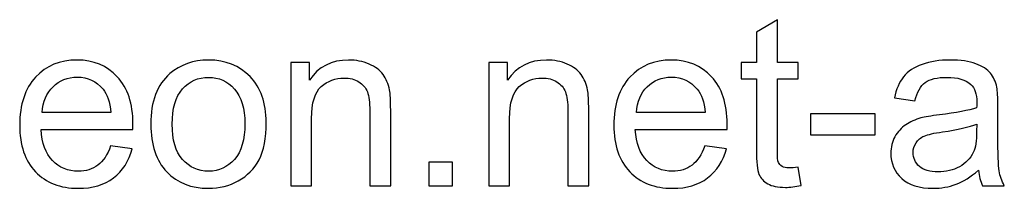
# Model space of a CAD drawing. Header units: centimetres. Extents: x -10 to 15.9, y -10.7 to 11.5.
# Tile 31 of 47: x 8.4 to 11.9, y -10.7 to -10.1. Entities that reach past the tile are written whole.
import ezdxf

# ---------------------------------------------------------------- set-up
doc = ezdxf.new("R2010")
doc.units = ezdxf.units.CM
doc.header["$MEASUREMENT"] = 0
doc.layers.add('Layer 1', color=7, linetype='Continuous')

msp = doc.modelspace()

# ---------------------------------------------------------------- linework, layer by layer
at = {"layer": 'Layer 1', "color": 250}
for points, knots in [([(11.15486, -10.62017), (11.15486, -10.62017), (11.16502, -10.68592), (11.16502, -10.68592), (11.16502, -10.68592), (11.14414, -10.6903), (11.12537, -10.69256), (11.109, -10.69256), (11.109, -10.69256), (11.08205, -10.69256), (11.06117, -10.68832), (11.04621, -10.67972), (11.04621, -10.67972), (11.03139, -10.67111), (11.02095, -10.65996), (11.01488, -10.64599), (11.01488, -10.64599), (11.00881, -10.63202), (11.00585, -10.60267), (11.00585, -10.55794), (11.00585, -10.55794), (11.00585, -10.55794), (11.00585, -10.30478), (11.00585, -10.30478), (11.00585, -10.30478), (11.00585, -10.30478), (10.95082, -10.30478), (10.95082, -10.30478), (10.95082, -10.30478), (10.95082, -10.30478), (10.95082, -10.24721), (10.95082, -10.24721), (10.95082, -10.24721), (10.95082, -10.24721), (11.00585, -10.24721), (11.00585, -10.24721), (11.00585, -10.24721), (11.00585, -10.24721), (11.00585, -10.13855), (11.00585, -10.13855), (11.00585, -10.13855), (11.00585, -10.13855), (11.08036, -10.09382), (11.08036, -10.09382), (11.08036, -10.09382), (11.08036, -10.09382), (11.08036, -10.24721), (11.08036, -10.24721), (11.08036, -10.24721), (11.08036, -10.24721), (11.15486, -10.24721), (11.15486, -10.24721), (11.15486, -10.24721), (11.15486, -10.24721), (11.15486, -10.30478), (11.15486, -10.30478), (11.15486, -10.30478), (11.15486, -10.30478), (11.08036, -10.30478), (11.08036, -10.30478), (11.08036, -10.30478), (11.08036, -10.30478), (11.08036, -10.56217), (11.08036, -10.56217), (11.08036, -10.56217), (11.08036, -10.58348), (11.08163, -10.59717), (11.08431, -10.60323), (11.08431, -10.60323), (11.08685, -10.6093), (11.09108, -10.6141), (11.09701, -10.61777), (11.09701, -10.61777), (11.10294, -10.6213), (11.1114, -10.62313), (11.12241, -10.62313), (11.12241, -10.62313), (11.13059, -10.62313), (11.14146, -10.62214), (11.15486, -10.62017)], [0, 0, 0, 0, 0.047619, 0.047619, 0.047619, 0.047619, 0.0952381, 0.0952381, 0.0952381, 0.0952381, 0.1428571, 0.1428571, 0.1428571, 0.1428571, 0.1904762, 0.1904762, 0.1904762, 0.1904762, 0.2380952, 0.2380952, 0.2380952, 0.2380952, 0.2857143, 0.2857143, 0.2857143, 0.2857143, 0.3333333, 0.3333333, 0.3333333, 0.3333333, 0.3809524, 0.3809524, 0.3809524, 0.3809524, 0.4285714, 0.4285714, 0.4285714, 0.4285714, 0.4761905, 0.4761905, 0.4761905, 0.4761905, 0.5238095, 0.5238095, 0.5238095, 0.5238095, 0.5714286, 0.5714286, 0.5714286, 0.5714286, 0.6190476, 0.6190476, 0.6190476, 0.6190476, 0.6666667, 0.6666667, 0.6666667, 0.6666667, 0.7142857, 0.7142857, 0.7142857, 0.7142857, 0.7619048, 0.7619048, 0.7619048, 0.7619048, 0.8095238, 0.8095238, 0.8095238, 0.8095238, 0.8571429, 0.8571429, 0.8571429, 0.8571429, 0.9047619, 0.9047619, 0.9047619, 0.9047619, 1, 1, 1, 1]), ([(8.70319, -10.54439), (8.70319, -10.54439), (8.78024, -10.55455), (8.78024, -10.55455), (8.78024, -10.55455), (8.76824, -10.59928), (8.74581, -10.63414), (8.71307, -10.65883), (8.71307, -10.65883), (8.68033, -10.68353), (8.63856, -10.69594), (8.58762, -10.69594), (8.58762, -10.69594), (8.52356, -10.69594), (8.47276, -10.67619), (8.43522, -10.63668), (8.43522, -10.63668), (8.39768, -10.59731), (8.37892, -10.54185), (8.37892, -10.47059), (8.37892, -10.47059), (8.37892, -10.39693), (8.39783, -10.33964), (8.43578, -10.299), (8.43578, -10.299), (8.47374, -10.25821), (8.52299, -10.23789), (8.58353, -10.23789), (8.58353, -10.23789), (8.64209, -10.23789), (8.68993, -10.25779), (8.72704, -10.29773), (8.72704, -10.29773), (8.76415, -10.33766), (8.78278, -10.39382), (8.78278, -10.46621), (8.78278, -10.46621), (8.78278, -10.47059), (8.78264, -10.47722), (8.78236, -10.48597), (8.78236, -10.48597), (8.78236, -10.48597), (8.45512, -10.48597), (8.45512, -10.48597), (8.45512, -10.48597), (8.45794, -10.53409), (8.47149, -10.57106), (8.49604, -10.5966), (8.49604, -10.5966), (8.52045, -10.62214), (8.55107, -10.63498), (8.58762, -10.63498), (8.58762, -10.63498), (8.61486, -10.63498), (8.63814, -10.62779), (8.65733, -10.61339), (8.65733, -10.61339), (8.67666, -10.599), (8.6919, -10.576), (8.70319, -10.54439)], [0, 0, 0, 0, 0.0625, 0.0625, 0.0625, 0.0625, 0.125, 0.125, 0.125, 0.125, 0.1875, 0.1875, 0.1875, 0.1875, 0.25, 0.25, 0.25, 0.25, 0.3125, 0.3125, 0.3125, 0.3125, 0.375, 0.375, 0.375, 0.375, 0.4375, 0.4375, 0.4375, 0.4375, 0.5, 0.5, 0.5, 0.5, 0.5625, 0.5625, 0.5625, 0.5625, 0.625, 0.625, 0.625, 0.625, 0.6875, 0.6875, 0.6875, 0.6875, 0.75, 0.75, 0.75, 0.75, 0.8125, 0.8125, 0.8125, 0.8125, 0.875, 0.875, 0.875, 0.875, 1, 1, 1, 1]), ([(8.84642, -10.46692), (8.84642, -10.38578), (8.869, -10.32567), (8.91429, -10.28658), (8.91429, -10.28658), (8.95197, -10.25412), (8.99812, -10.23789), (9.05244, -10.23789), (9.05244, -10.23789), (9.1127, -10.23789), (9.16209, -10.25765), (9.20047, -10.29716), (9.20047, -10.29716), (9.23871, -10.33653), (9.2579, -10.39114), (9.2579, -10.46071), (9.2579, -10.46071), (9.2579, -10.51715), (9.24944, -10.56146), (9.2325, -10.59378), (9.2325, -10.59378), (9.21557, -10.62609), (9.19087, -10.65121), (9.15842, -10.66913), (9.15842, -10.66913), (9.1261, -10.68705), (9.09068, -10.69594), (9.05244, -10.69594), (9.05244, -10.69594), (8.99092, -10.69594), (8.94125, -10.67633), (8.90329, -10.63696), (8.90329, -10.63696), (8.86533, -10.59759), (8.84642, -10.54086), (8.84642, -10.46692)], [0, 0, 0, 0, 0.1, 0.1, 0.1, 0.1, 0.2, 0.2, 0.2, 0.2, 0.3, 0.3, 0.3, 0.3, 0.4, 0.4, 0.4, 0.4, 0.5, 0.5, 0.5, 0.5, 0.6, 0.6, 0.6, 0.6, 0.7, 0.7, 0.7, 0.7, 0.8, 0.8, 0.8, 0.8, 1, 1, 1, 1]), ([(9.34525, -10.68663), (9.34525, -10.68663), (9.34525, -10.24721), (9.34525, -10.24721), (9.34525, -10.24721), (9.34525, -10.24721), (9.41214, -10.24721), (9.41214, -10.24721), (9.41214, -10.24721), (9.41214, -10.24721), (9.41214, -10.30958), (9.41214, -10.30958), (9.41214, -10.30958), (9.44431, -10.26174), (9.49088, -10.23789), (9.5517, -10.23789), (9.5517, -10.23789), (9.57823, -10.23789), (9.6025, -10.24269), (9.62465, -10.25215), (9.62465, -10.25215), (9.64681, -10.2616), (9.66346, -10.27416), (9.67446, -10.28954), (9.67446, -10.28954), (9.68547, -10.30492), (9.69323, -10.32327), (9.69761, -10.34443), (9.69761, -10.34443), (9.70029, -10.35826), (9.7017, -10.38239), (9.7017, -10.41682), (9.7017, -10.41682), (9.7017, -10.41682), (9.7017, -10.68663), (9.7017, -10.68663), (9.7017, -10.68663), (9.7017, -10.68663), (9.62719, -10.68663), (9.62719, -10.68663), (9.62719, -10.68663), (9.62719, -10.68663), (9.62719, -10.41965), (9.62719, -10.41965), (9.62719, -10.41965), (9.62719, -10.38931), (9.62437, -10.36659), (9.61858, -10.35163), (9.61858, -10.35163), (9.6128, -10.33667), (9.6025, -10.32468), (9.58782, -10.31565), (9.58782, -10.31565), (9.57315, -10.30676), (9.55579, -10.30224), (9.53603, -10.30224), (9.53603, -10.30224), (9.50442, -10.30224), (9.47719, -10.31226), (9.45419, -10.33244), (9.45419, -10.33244), (9.43119, -10.35248), (9.41976, -10.39072), (9.41976, -10.44688), (9.41976, -10.44688), (9.41976, -10.44688), (9.41976, -10.68663), (9.41976, -10.68663), (9.41976, -10.68663), (9.41976, -10.68663), (9.34525, -10.68663), (9.34525, -10.68663)], [0, 0, 0, 0, 0.0526316, 0.0526316, 0.0526316, 0.0526316, 0.1052632, 0.1052632, 0.1052632, 0.1052632, 0.1578947, 0.1578947, 0.1578947, 0.1578947, 0.2105263, 0.2105263, 0.2105263, 0.2105263, 0.2631579, 0.2631579, 0.2631579, 0.2631579, 0.3157895, 0.3157895, 0.3157895, 0.3157895, 0.3684211, 0.3684211, 0.3684211, 0.3684211, 0.4210526, 0.4210526, 0.4210526, 0.4210526, 0.4736842, 0.4736842, 0.4736842, 0.4736842, 0.5263158, 0.5263158, 0.5263158, 0.5263158, 0.5789474, 0.5789474, 0.5789474, 0.5789474, 0.6315789, 0.6315789, 0.6315789, 0.6315789, 0.6842105, 0.6842105, 0.6842105, 0.6842105, 0.7368421, 0.7368421, 0.7368421, 0.7368421, 0.7894737, 0.7894737, 0.7894737, 0.7894737, 0.8421053, 0.8421053, 0.8421053, 0.8421053, 0.8947368, 0.8947368, 0.8947368, 0.8947368, 1, 1, 1, 1]), ([(10.05137, -10.68663), (10.05137, -10.68663), (10.05137, -10.24721), (10.05137, -10.24721), (10.05137, -10.24721), (10.05137, -10.24721), (10.11826, -10.24721), (10.11826, -10.24721), (10.11826, -10.24721), (10.11826, -10.24721), (10.11826, -10.30958), (10.11826, -10.30958), (10.11826, -10.30958), (10.15043, -10.26174), (10.197, -10.23789), (10.25782, -10.23789), (10.25782, -10.23789), (10.28435, -10.23789), (10.30862, -10.24269), (10.33077, -10.25215), (10.33077, -10.25215), (10.35293, -10.2616), (10.36958, -10.27416), (10.38058, -10.28954), (10.38058, -10.28954), (10.39159, -10.30492), (10.39935, -10.32327), (10.40373, -10.34443), (10.40373, -10.34443), (10.40641, -10.35826), (10.40782, -10.38239), (10.40782, -10.41682), (10.40782, -10.41682), (10.40782, -10.41682), (10.40782, -10.68663), (10.40782, -10.68663), (10.40782, -10.68663), (10.40782, -10.68663), (10.33331, -10.68663), (10.33331, -10.68663), (10.33331, -10.68663), (10.33331, -10.68663), (10.33331, -10.41965), (10.33331, -10.41965), (10.33331, -10.41965), (10.33331, -10.38931), (10.33049, -10.36659), (10.3247, -10.35163), (10.3247, -10.35163), (10.31892, -10.33667), (10.30862, -10.32468), (10.29394, -10.31565), (10.29394, -10.31565), (10.27927, -10.30676), (10.26191, -10.30224), (10.24215, -10.30224), (10.24215, -10.30224), (10.21054, -10.30224), (10.18331, -10.31226), (10.16031, -10.33244), (10.16031, -10.33244), (10.13731, -10.35248), (10.12588, -10.39072), (10.12588, -10.44688), (10.12588, -10.44688), (10.12588, -10.44688), (10.12588, -10.68663), (10.12588, -10.68663), (10.12588, -10.68663), (10.12588, -10.68663), (10.05137, -10.68663), (10.05137, -10.68663)], [0, 0, 0, 0, 0.0526316, 0.0526316, 0.0526316, 0.0526316, 0.1052632, 0.1052632, 0.1052632, 0.1052632, 0.1578947, 0.1578947, 0.1578947, 0.1578947, 0.2105263, 0.2105263, 0.2105263, 0.2105263, 0.2631579, 0.2631579, 0.2631579, 0.2631579, 0.3157895, 0.3157895, 0.3157895, 0.3157895, 0.3684211, 0.3684211, 0.3684211, 0.3684211, 0.4210526, 0.4210526, 0.4210526, 0.4210526, 0.4736842, 0.4736842, 0.4736842, 0.4736842, 0.5263158, 0.5263158, 0.5263158, 0.5263158, 0.5789474, 0.5789474, 0.5789474, 0.5789474, 0.6315789, 0.6315789, 0.6315789, 0.6315789, 0.6842105, 0.6842105, 0.6842105, 0.6842105, 0.7368421, 0.7368421, 0.7368421, 0.7368421, 0.7894737, 0.7894737, 0.7894737, 0.7894737, 0.8421053, 0.8421053, 0.8421053, 0.8421053, 0.8947368, 0.8947368, 0.8947368, 0.8947368, 1, 1, 1, 1]), ([(10.82198, -10.54439), (10.82198, -10.54439), (10.89903, -10.55455), (10.89903, -10.55455), (10.89903, -10.55455), (10.88703, -10.59928), (10.8646, -10.63414), (10.83186, -10.65883), (10.83186, -10.65883), (10.79912, -10.68353), (10.75735, -10.69594), (10.70641, -10.69594), (10.70641, -10.69594), (10.64235, -10.69594), (10.59155, -10.67619), (10.55401, -10.63668), (10.55401, -10.63668), (10.51647, -10.59731), (10.49771, -10.54185), (10.49771, -10.47059), (10.49771, -10.47059), (10.49771, -10.39693), (10.51662, -10.33964), (10.55457, -10.299), (10.55457, -10.299), (10.59253, -10.25821), (10.64178, -10.23789), (10.70232, -10.23789), (10.70232, -10.23789), (10.76088, -10.23789), (10.80872, -10.25779), (10.84583, -10.29773), (10.84583, -10.29773), (10.88294, -10.33766), (10.90157, -10.39382), (10.90157, -10.46621), (10.90157, -10.46621), (10.90157, -10.47059), (10.90143, -10.47722), (10.90115, -10.48597), (10.90115, -10.48597), (10.90115, -10.48597), (10.57391, -10.48597), (10.57391, -10.48597), (10.57391, -10.48597), (10.57673, -10.53409), (10.59028, -10.57106), (10.61483, -10.5966), (10.61483, -10.5966), (10.63924, -10.62214), (10.66986, -10.63498), (10.70641, -10.63498), (10.70641, -10.63498), (10.73365, -10.63498), (10.75693, -10.62779), (10.77612, -10.61339), (10.77612, -10.61339), (10.79545, -10.599), (10.81069, -10.576), (10.82198, -10.54439)], [0, 0, 0, 0, 0.0625, 0.0625, 0.0625, 0.0625, 0.125, 0.125, 0.125, 0.125, 0.1875, 0.1875, 0.1875, 0.1875, 0.25, 0.25, 0.25, 0.25, 0.3125, 0.3125, 0.3125, 0.3125, 0.375, 0.375, 0.375, 0.375, 0.4375, 0.4375, 0.4375, 0.4375, 0.5, 0.5, 0.5, 0.5, 0.5625, 0.5625, 0.5625, 0.5625, 0.625, 0.625, 0.625, 0.625, 0.6875, 0.6875, 0.6875, 0.6875, 0.75, 0.75, 0.75, 0.75, 0.8125, 0.8125, 0.8125, 0.8125, 0.875, 0.875, 0.875, 0.875, 1, 1, 1, 1]), ([(11.79734, -10.6316), (11.76968, -10.65516), (11.74301, -10.67167), (11.71747, -10.68141), (11.71747, -10.68141), (11.69193, -10.69115), (11.66456, -10.69594), (11.6352, -10.69594), (11.6352, -10.69594), (11.58694, -10.69594), (11.54983, -10.68423), (11.52387, -10.66067), (11.52387, -10.66067), (11.4979, -10.63724), (11.48492, -10.60718), (11.48492, -10.57064), (11.48492, -10.57064), (11.48492, -10.54919), (11.48986, -10.52957), (11.4996, -10.51179), (11.4996, -10.51179), (11.50947, -10.49401), (11.52231, -10.4799), (11.53812, -10.46918), (11.53812, -10.46918), (11.55406, -10.45845), (11.57184, -10.45027), (11.59174, -10.44476), (11.59174, -10.44476), (11.60642, -10.44095), (11.62857, -10.43729), (11.65806, -10.43362), (11.65806, -10.43362), (11.71818, -10.42656), (11.76263, -10.41795), (11.79099, -10.40808), (11.79099, -10.40808), (11.79127, -10.39792), (11.79141, -10.39142), (11.79141, -10.38874), (11.79141, -10.38874), (11.79141, -10.35855), (11.78436, -10.33724), (11.77025, -10.32482), (11.77025, -10.32482), (11.7512, -10.30803), (11.72283, -10.2997), (11.6853, -10.2997), (11.6853, -10.2997), (11.65016, -10.2997), (11.6242, -10.30591), (11.60755, -10.31819), (11.60755, -10.31819), (11.59075, -10.33046), (11.57848, -10.3522), (11.57043, -10.38352), (11.57043, -10.38352), (11.57043, -10.38352), (11.49762, -10.37336), (11.49762, -10.37336), (11.49762, -10.37336), (11.50425, -10.34218), (11.51512, -10.31692), (11.53036, -10.29773), (11.53036, -10.29773), (11.5456, -10.27854), (11.56761, -10.26386), (11.5964, -10.25342), (11.5964, -10.25342), (11.62504, -10.24312), (11.65849, -10.23789), (11.69631, -10.23789), (11.69631, -10.23789), (11.73384, -10.23789), (11.76446, -10.24227), (11.78803, -10.25116), (11.78803, -10.25116), (11.81145, -10.26005), (11.82881, -10.27106), (11.83982, -10.28446), (11.83982, -10.28446), (11.85082, -10.29787), (11.85858, -10.3148), (11.8631, -10.33526), (11.8631, -10.33526), (11.8655, -10.34796), (11.86677, -10.37082), (11.86677, -10.4037), (11.86677, -10.4037), (11.86677, -10.4037), (11.86677, -10.50248), (11.86677, -10.50248), (11.86677, -10.50248), (11.86677, -10.57148), (11.86832, -10.61509), (11.87142, -10.63357), (11.87142, -10.63357), (11.87439, -10.65206), (11.8806, -10.6697), (11.88963, -10.68663), (11.88963, -10.68663), (11.88963, -10.68663), (11.81173, -10.68663), (11.81173, -10.68663), (11.81173, -10.68663), (11.80426, -10.67097), (11.79946, -10.65262), (11.79734, -10.6316)], [0, 0, 0, 0, 0.0357143, 0.0357143, 0.0357143, 0.0357143, 0.0714286, 0.0714286, 0.0714286, 0.0714286, 0.1071429, 0.1071429, 0.1071429, 0.1071429, 0.1428571, 0.1428571, 0.1428571, 0.1428571, 0.1785714, 0.1785714, 0.1785714, 0.1785714, 0.2142857, 0.2142857, 0.2142857, 0.2142857, 0.25, 0.25, 0.25, 0.25, 0.2857143, 0.2857143, 0.2857143, 0.2857143, 0.3214286, 0.3214286, 0.3214286, 0.3214286, 0.3571429, 0.3571429, 0.3571429, 0.3571429, 0.3928571, 0.3928571, 0.3928571, 0.3928571, 0.4285714, 0.4285714, 0.4285714, 0.4285714, 0.4642857, 0.4642857, 0.4642857, 0.4642857, 0.5, 0.5, 0.5, 0.5, 0.5357143, 0.5357143, 0.5357143, 0.5357143, 0.5714286, 0.5714286, 0.5714286, 0.5714286, 0.6071429, 0.6071429, 0.6071429, 0.6071429, 0.6428571, 0.6428571, 0.6428571, 0.6428571, 0.6785714, 0.6785714, 0.6785714, 0.6785714, 0.7142857, 0.7142857, 0.7142857, 0.7142857, 0.75, 0.75, 0.75, 0.75, 0.7857143, 0.7857143, 0.7857143, 0.7857143, 0.8214286, 0.8214286, 0.8214286, 0.8214286, 0.8571429, 0.8571429, 0.8571429, 0.8571429, 0.8928571, 0.8928571, 0.8928571, 0.8928571, 0.9285714, 0.9285714, 0.9285714, 0.9285714, 1, 1, 1, 1]), ([(8.45935, -10.42501), (8.45935, -10.42501), (8.70404, -10.42501), (8.70404, -10.42501), (8.70404, -10.42501), (8.70079, -10.38804), (8.69134, -10.36038), (8.67596, -10.34189), (8.67596, -10.34189), (8.65239, -10.31325), (8.62163, -10.29886), (8.58395, -10.29886), (8.58395, -10.29886), (8.5498, -10.29886), (8.52116, -10.31029), (8.49787, -10.33315), (8.49787, -10.33315), (8.47473, -10.35601), (8.46189, -10.38663), (8.45935, -10.42501)], [0, 0, 0, 0, 0.1666667, 0.1666667, 0.1666667, 0.1666667, 0.3333333, 0.3333333, 0.3333333, 0.3333333, 0.5, 0.5, 0.5, 0.5, 0.6666667, 0.6666667, 0.6666667, 0.6666667, 1, 1, 1, 1]), ([(8.92262, -10.46706), (8.92262, -10.52322), (8.9349, -10.56527), (8.95945, -10.59307), (8.95945, -10.59307), (8.98415, -10.62101), (9.01505, -10.63498), (9.05244, -10.63498), (9.05244, -10.63498), (9.08941, -10.63498), (9.12018, -10.62101), (9.14487, -10.59293), (9.14487, -10.59293), (9.16942, -10.56485), (9.1817, -10.52209), (9.1817, -10.46466), (9.1817, -10.46466), (9.1817, -10.41047), (9.16928, -10.36941), (9.14459, -10.34161), (9.14459, -10.34161), (9.11989, -10.31367), (9.08913, -10.2997), (9.05244, -10.2997), (9.05244, -10.2997), (9.01505, -10.2997), (8.98415, -10.31353), (8.95945, -10.34133), (8.95945, -10.34133), (8.9349, -10.36913), (8.92262, -10.41104), (8.92262, -10.46706)], [0, 0, 0, 0, 0.1111111, 0.1111111, 0.1111111, 0.1111111, 0.2222222, 0.2222222, 0.2222222, 0.2222222, 0.3333333, 0.3333333, 0.3333333, 0.3333333, 0.4444444, 0.4444444, 0.4444444, 0.4444444, 0.5555556, 0.5555556, 0.5555556, 0.5555556, 0.6666667, 0.6666667, 0.6666667, 0.6666667, 0.7777778, 0.7777778, 0.7777778, 0.7777778, 1, 1, 1, 1]), ([(10.57814, -10.42501), (10.57814, -10.42501), (10.82283, -10.42501), (10.82283, -10.42501), (10.82283, -10.42501), (10.81958, -10.38804), (10.81013, -10.36038), (10.79475, -10.34189), (10.79475, -10.34189), (10.77118, -10.31325), (10.74042, -10.29886), (10.70274, -10.29886), (10.70274, -10.29886), (10.66859, -10.29886), (10.63995, -10.31029), (10.61666, -10.33315), (10.61666, -10.33315), (10.59352, -10.35601), (10.58068, -10.38663), (10.57814, -10.42501)], [0, 0, 0, 0, 0.1666667, 0.1666667, 0.1666667, 0.1666667, 0.3333333, 0.3333333, 0.3333333, 0.3333333, 0.5, 0.5, 0.5, 0.5, 0.6666667, 0.6666667, 0.6666667, 0.6666667, 1, 1, 1, 1]), ([(11.19875, -10.5046), (11.19875, -10.5046), (11.19875, -10.43009), (11.19875, -10.43009), (11.19875, -10.43009), (11.19875, -10.43009), (11.42904, -10.43009), (11.42904, -10.43009), (11.42904, -10.43009), (11.42904, -10.43009), (11.42904, -10.5046), (11.42904, -10.5046), (11.42904, -10.5046), (11.42904, -10.5046), (11.19875, -10.5046), (11.19875, -10.5046)], [0, 0, 0, 0, 0.2, 0.2, 0.2, 0.2, 0.4, 0.4, 0.4, 0.4, 0.6, 0.6, 0.6, 0.6, 1, 1, 1, 1]), ([(11.79141, -10.4665), (11.76432, -10.4775), (11.72368, -10.48682), (11.66949, -10.49444), (11.66949, -10.49444), (11.63873, -10.49881), (11.617, -10.50375), (11.6043, -10.50925), (11.6043, -10.50925), (11.5916, -10.51476), (11.58186, -10.5228), (11.57495, -10.53324), (11.57495, -10.53324), (11.56803, -10.54382), (11.56451, -10.55554), (11.56451, -10.56852), (11.56451, -10.56852), (11.56451, -10.58813), (11.57199, -10.60464), (11.58708, -10.61777), (11.58708, -10.61777), (11.60218, -10.63089), (11.6242, -10.63752), (11.65313, -10.63752), (11.65313, -10.63752), (11.68177, -10.63752), (11.70731, -10.63131), (11.72975, -10.61876), (11.72975, -10.61876), (11.75204, -10.60634), (11.76855, -10.58926), (11.779, -10.56767), (11.779, -10.56767), (11.78704, -10.55088), (11.79099, -10.52619), (11.79099, -10.49359), (11.79099, -10.49359), (11.79099, -10.49359), (11.79141, -10.4665), (11.79141, -10.4665)], [0, 0, 0, 0, 0.0909091, 0.0909091, 0.0909091, 0.0909091, 0.1818182, 0.1818182, 0.1818182, 0.1818182, 0.2727273, 0.2727273, 0.2727273, 0.2727273, 0.3636364, 0.3636364, 0.3636364, 0.3636364, 0.4545455, 0.4545455, 0.4545455, 0.4545455, 0.5454545, 0.5454545, 0.5454545, 0.5454545, 0.6363636, 0.6363636, 0.6363636, 0.6363636, 0.7272727, 0.7272727, 0.7272727, 0.7272727, 0.8181818, 0.8181818, 0.8181818, 0.8181818, 1, 1, 1, 1]), ([(9.83731, -10.68663), (9.83731, -10.68663), (9.83731, -10.60196), (9.83731, -10.60196), (9.83731, -10.60196), (9.83731, -10.60196), (9.92197, -10.60196), (9.92197, -10.60196), (9.92197, -10.60196), (9.92197, -10.60196), (9.92197, -10.68663), (9.92197, -10.68663), (9.92197, -10.68663), (9.92197, -10.68663), (9.83731, -10.68663), (9.83731, -10.68663)], [0, 0, 0, 0, 0.2, 0.2, 0.2, 0.2, 0.4, 0.4, 0.4, 0.4, 0.6, 0.6, 0.6, 0.6, 1, 1, 1, 1])]:
    msp.add_open_spline(points, degree=3, knots=knots, dxfattribs=at)

doc.saveas('drawing.dxf')
